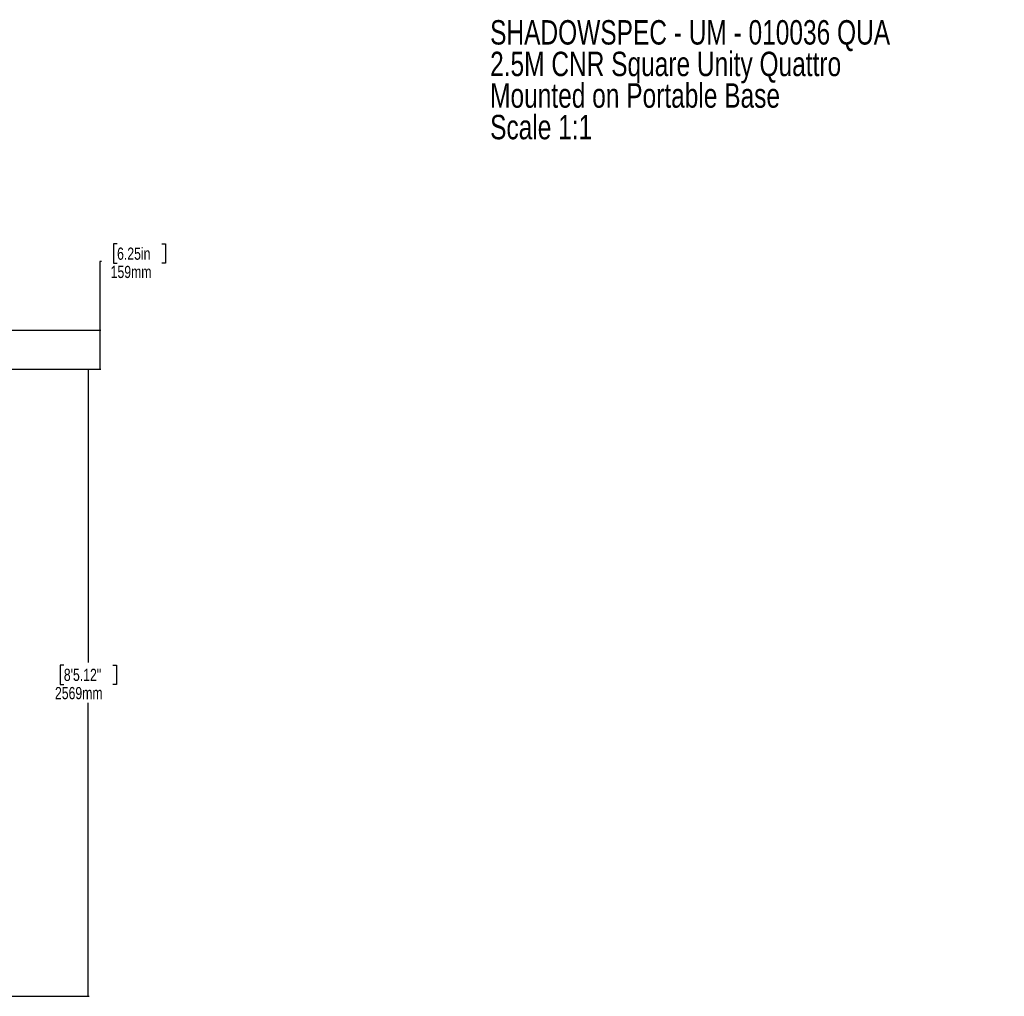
# Model space of a CAD drawing. Header units: millimetres. Extents: x 20 to 22981, y 40 to 19992.
# Tile 158 of 158: x 12232 to 20299, y 9400 to 17398. Entities that reach past the tile are written whole.
import ezdxf

# ---------------------------------------------------------------- set-up
doc = ezdxf.new("R2010")
doc.units = ezdxf.units.MM
doc.header["$LTSCALE"] = 2
doc.layers.add('COMPONENT_GEOMETRY', color=7, linetype='Continuous')
doc.styles.add('SLDTEXTSTYLE0', font='TXT', dxfattribs={"width": 0.75})
doc.dimstyles.new('SLDDIMSTYLE0', dxfattribs={"dimtxt": 100, "dimasz": 6.604, "dimexe": 0, "dimexo": 0.0625, "dimgap": 25, "dimtad": 0, "dimtih": 1, "dimtoh": 1, "dimdec": 0, "dimrnd": 1e-09, "dimzin": 12, "dimdsep": 46, "dimtxsty": 'SLDTEXTSTYLE0', "dimsah": 1, "dimcen": 0.09, "dimadec": 0, "dimazin": 3, "dimtfac": 1, "dimtdec": 0, "dimtofl": 0, "dimtmove": 0, "dimatfit": 3, "dimfxl": 1, "dimfrac": 2, "dimtolj": 1, "dimtzin": 12, "dimarcsym": 0})

# ---------------------------------------------------------------- blocks, each defined once
blk = doc.blocks.new('_D')
at = {"layer": 'COMPONENT_GEOMETRY', "color": 7}
for p, q in [((9509.2, 14536.8), (12800.3, 14536.8)), ((12793.9, 14536.8), (12793.9, 12132.6)), ((12593.9, 12112.3), (12563.4, 12112.3)), ((12563.4, 12112.3), (12563.4, 11953.5)), ((12994, 12112.3), (13024.5, 12112.3)), ((13024.5, 12112.3), (13024.5, 11953.5)), ((12563.4, 11953.5), (12593.9, 11953.5)), ((13024.5, 11953.5), (12994, 11953.5)), ((12793.9, 9399.7), (12793.9, 11803.9)), ((9509.2, 9399.7), (12800.3, 9399.7))]:
    blk.add_line(p, q, dxfattribs=at)
for points in [[(12793.9, 14536.8), (12792.9, 14530.2), (12795, 14530.2)], [(12793.9, 9399.7), (12795, 9406.3), (12792.9, 9406.3)]]:
    blk.add_solid(points, dxfattribs=at)
at = {"layer": 'COMPONENT_GEOMETRY', "color": 7, "char_height": 100, "attachment_point": 1, "style": 'SLDTEXTSTYLE0'}
for s, insert in [('8\'5.12"', (12593.9, 12082.5)), ('2569mm', (12521.2, 11932.8))]:
    blk.add_mtext(s, dxfattribs=dict(at, insert=insert))
blk = doc.blocks.new('_D_3')
at = {"layer": 'COMPONENT_GEOMETRY', "color": 7}
for p, q in [((13030.1, 15561.7), (12999.6, 15561.7)), ((12999.6, 15561.7), (12999.6, 15402.9)), ((13396.6, 15561.7), (13427.1, 15561.7)), ((13427.1, 15561.7), (13427.1, 15402.9)), ((12902.9, 15417.7), (12890.2, 15417.7)), ((12890.2, 15417.7), (12890.2, 14854.4)), ((12999.6, 15402.9), (13030.1, 15402.9)), ((13427.1, 15402.9), (13396.6, 15402.9)), ((9509.2, 14854.4), (12896.6, 14854.4)), ((12890.2, 14854.4), (12890.2, 14536.8)), ((9509.2, 14536.8), (12896.6, 14536.8))]:
    blk.add_line(p, q, dxfattribs=at)
for points in [[(12890.2, 14854.4), (12889.2, 14847.8), (12891.2, 14847.8)], [(12890.2, 14536.8), (12891.2, 14543.4), (12889.2, 14543.4)]]:
    blk.add_solid(points, dxfattribs=at)
at = {"layer": 'COMPONENT_GEOMETRY', "color": 7, "char_height": 100, "attachment_point": 1, "style": 'SLDTEXTSTYLE0'}
for s, insert in [('6.25in', (13030.1, 15531.9)), ('159mm', (12977.5, 15382.2))]:
    blk.add_mtext(s, dxfattribs=dict(at, insert=insert))
blk = doc.blocks.new('SW_NOTE_7')
at = {"layer": 'COMPONENT_GEOMETRY', "color": 0, "char_height": 200, "attachment_point": 1, "style": 'SLDTEXTSTYLE0'}
for s, insert in [('SHADOWSPEC - UM - 010036 QUA', (0, 257.8)), ('2.5M CNR Square Unity Quattro', (0, -0.8)), ('Mounted on Portable Base', (0, -259.4)), ('Scale 1:1', (0, -518))]:
    blk.add_mtext(s, dxfattribs=dict(at, insert=insert))

msp = doc.modelspace()

# ---------------------------------------------------------------- block references
at = {"layer": 'COMPONENT_GEOMETRY', "color": 7}
msp.add_blockref('SW_NOTE_7', (16086.47, 17136.6), dxfattribs=at)

# ---------------------------------------------------------------- dimensions: what is measured, and where the dimension line sits
for base, p1, p2, picture, middle in [((12890.23, 14536.84), (9506.66, 14854.44), (9506.66, 14536.84), '_D_3', (12890.23, 15417.67)), ((12793.94, 9399.71), (9506.66, 14536.84), (9506.66, 9399.71), '_D', (12793.94, 11968.27))]:
    dim = msp.add_linear_dim(base=base, p1=p1, p2=p2, angle=90, dimstyle='SLDDIMSTYLE0', dxfattribs=at)
    dim.commit()
    dim.dimension.update_dxf_attribs({"geometry": picture, "text_midpoint": middle, "dimtype": 160})

doc.saveas('drawing.dxf')
